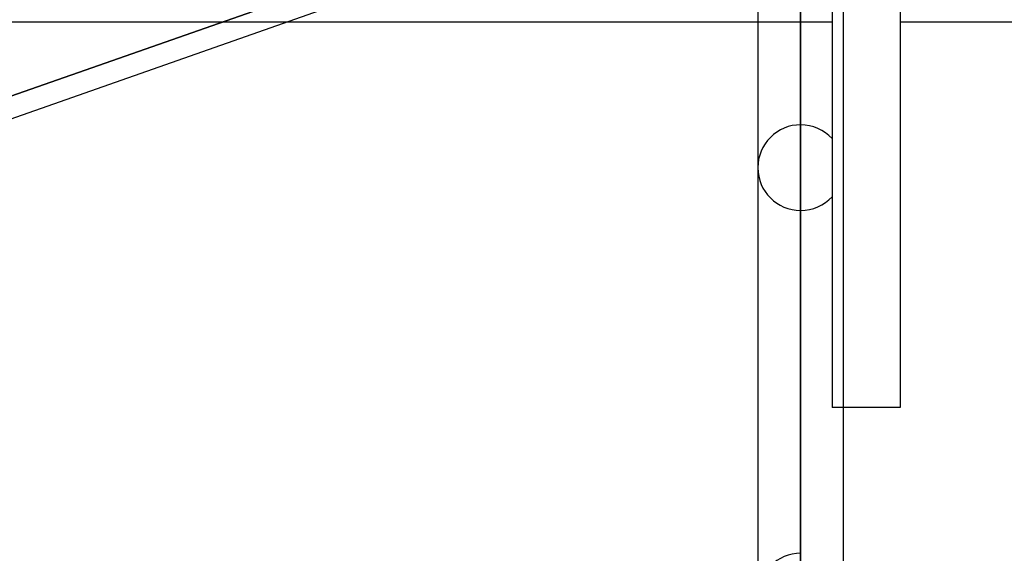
# Model space of a CAD drawing. Header units: millimetres. Extents: x -130 to 54, y -185 to 185.
# Tile 35 of 78: x -36 to -22, y -48 to -40. Entities that reach past the tile are written whole.
import ezdxf

# ---------------------------------------------------------------- set-up
doc = ezdxf.new("R2010")
doc.units = ezdxf.units.MM
doc.layers.add('MAIN-1', color=7, linetype='Continuous')
doc.layers.add('MAIN-2', color=7, linetype='Continuous')

msp = doc.modelspace()

# ---------------------------------------------------------------- linework, layer by layer
at = {"layer": 'MAIN-1'}
for p, q in [((-24.648, 0), (-24.648, -96.649)), ((-23.171, 0), (-23.171, -45.72)), ((-25.283, 0), (-25.283, -96.053)), ((-24.013, -96.053), (-24.013, 0)), ((-25.283, -37.557), (-36.812, -41.602)), ((-32.26, -40.005), (-25.283, -40.005)), ((-23.171, -40.005), (-12.483, -40.005)), ((-23.171, -45.72), (-24.013, -45.72))]:
    msp.add_line(p, q, dxfattribs=at)
at = {"layer": 'MAIN-2'}
for p, q in [((-24.648, -95.81), (-24.648, 0)), ((-24.648, -96.649), (-24.648, 0)), ((-24.648, -31.936), (-24.648, -41.529)), ((-24.648, -42.799), (-24.648, -32.837)), ((-24.181, -33.73), (-24.181, -41.733)), ((-24.181, -34.831), (-24.181, -45.72)), ((-24.648, -35.176), (-24.648, -95.81)), ((-24.648, -36.442), (-24.648, -47.879)), ((-25.145, -37.173), (-36.836, -41.274)), ((-36.836, -41.274), (-25.145, -37.173)), ((-24.648, -49.149), (-24.648, -37.271)), ((-38.083, -40.005), (-32.26, -40.005)), ((-25.283, -40.005), (-24.181, -40.005)), ((-24.013, -45.72), (-24.181, -45.72))]:
    msp.add_line(p, q, dxfattribs=at)
for centre, start, end in [((-24.648, -42.164), 89.9999, 180.0001), ((-24.648, -42.164), 42.7558, 89.9999), ((-24.648, -42.164), 180.0001, 270.0001), ((-24.648, -42.164), 270.0001, 317.2442), ((-24.648, -48.514), 89.9999, 180)]:
    msp.add_arc(centre, 0.635, start, end, dxfattribs=at)

doc.saveas('drawing.dxf')
